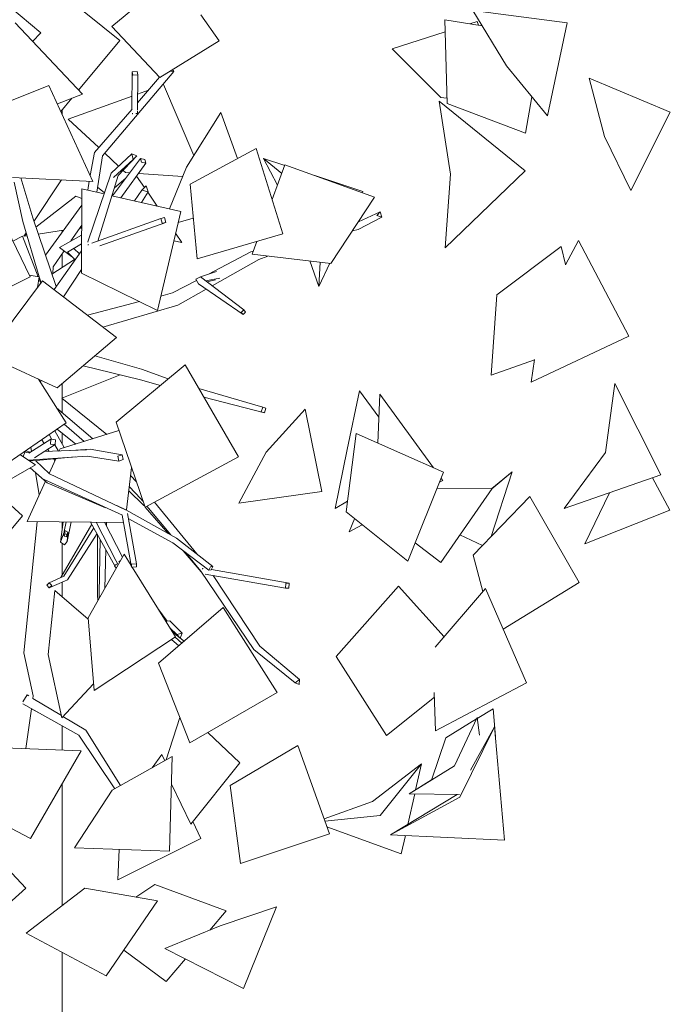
# Model space of a CAD drawing. Header units: millimetres. Extents: x -2624 to 101766, y -16 to 109490.
# Tile 15 of 151: x 99924 to 101721, y 37072 to 39790. Entities that reach past the tile are written whole.
import ezdxf

# ---------------------------------------------------------------- set-up
doc = ezdxf.new("R2010")
doc.units = ezdxf.units.MM
doc.header["$MEASUREMENT"] = 0
doc.layers.add('L1', color=7, linetype='Continuous')
doc.layers.add('Nouveau_VRD _ Végétation.VRD', color=7, linetype='Continuous')

# ---------------------------------------------------------------- blocks, each defined once
blk = doc.blocks.new('Élément de coupe_26')
at = {"layer": 'L1', "color": 7, "linetype": 'Continuous', "lineweight": 15}
for p, q in [((100041.3, 39529.5), (100041.3, 39541.3)), ((100041.3, 39203.7), (100041.3, 39208.5)), ((100041.3, 39106.3), (100041.3, 39143.9)), ((100041.3, 38745.2), (100041.3, 38785.3)), ((100041.3, 38706), (100041.3, 38744.9)), ((100041.3, 38619.4), (100041.3, 38648.6)), ((100041.3, 38384.1), (100041.3, 38403.7)), ((100041.3, 38255.4), (100041.3, 38344.5)), ((100041.3, 38197.2), (100041.3, 38237.3)), ((100041.3, 37773.7), (100041.3, 37840.4)), ((100041.3, 37344.2), (100041.3, 37680.5)), ((100041.3, 36904.3), (100041.3, 37215.4))]:
    blk.add_line(p, q, dxfattribs=at)
blk = doc.blocks.new('Élément de coupe_1479')
at = {"layer": 'Nouveau_VRD _ Végétation.VRD', "color": 7, "linetype": 'Continuous', "lineweight": 15}
for p, q in [((100348.1, 39912), (100178.9, 39771.6)), ((100200.4, 39733.1), (100001, 39894.2)), ((99982.3, 39754.1), (99854.3, 39861.8)), ((100424.7, 39803.5), (100474.9, 39732.5)), ((101175.9, 39815.9), (101435.8, 39781.5)), ((101175.9, 39815.9), (101268.1, 39662.8)), ((99911.5, 39781.6), (100097.3, 39585)), ((101201.3, 39773.7), (101098.5, 39789.8)), ((101098.5, 39789.8), (101104.5, 39558.9)), ((101167, 39779.1), (101187.1, 39785.6)), ((101187.1, 39785.6), (101191.1, 39775.3)), ((101435.8, 39781.5), (101381.8, 39524.9)), ((99982.3, 39754.1), (99959.8, 39730.5)), ((100178.9, 39771.6), (100310.9, 39631.1)), ((100953.1, 39709.7), (101099.3, 39757.1)), ((100200.4, 39733.1), (100086.8, 39596.1)), ((100474.9, 39732.5), (100310.9, 39631.1)), ((100953.1, 39709.7), (101087.2, 39575.6)), ((100153.1, 39414.3), (100349.7, 39647.7)), ((100234.3, 39543.4), (100235, 39646.7)), ((100248.5, 39647.7), (100235, 39646.7)), ((100235, 39646.7), (100236.6, 39637)), ((100250.1, 39638.1), (100248.5, 39647.7)), ((100340.4, 39649.3), (100341.3, 39648.1)), ((100341.3, 39648.1), (100349.7, 39647.7)), ((100349.7, 39647.7), (100345.9, 39652.8)), ((101381.8, 39524.9), (101268.1, 39662.8)), ((100236.6, 39637), (100250.1, 39638.1)), ((100249.4, 39541.8), (100250.1, 39638.1)), ((100249.6, 39561), (100310.6, 39631.4)), ((101497.1, 39629.1), (101720.7, 39535.4)), ((101497.1, 39629.1), (101539.3, 39468.3)), ((99768.4, 39513.3), (100004.8, 39609.1)), ((100004.8, 39609.1), (100126.5, 39344)), ((100249.7, 39585.1), (100279.9, 39596)), ((100317.6, 39609.7), (100321.8, 39611.2)), ((100321.8, 39611.2), (100405.2, 39415.2)), ((100097.3, 39585), (100028.4, 39557.7)), ((100068, 39573.4), (100037.8, 39537.1)), ((100058.3, 39515.6), (100234.5, 39579.5)), ((101082.8, 39565.9), (101319.6, 39372.7)), ((101082.8, 39565.9), (101114.1, 39364.2)), ((101104.1, 39573.8), (101087.2, 39575.6)), ((101320.6, 39477.2), (101104.5, 39558.9)), ((101338.7, 39577.2), (101320.6, 39477.2)), ((100130.6, 39423.8), (100234.5, 39543.7)), ((100235.6, 39532.3), (100235.8, 39530.6)), ((100235.8, 39530.6), (100237.1, 39530.7)), ((100244.7, 39531.4), (100249.3, 39531.7)), ((100249.3, 39531.7), (100249.4, 39539)), ((100480.1, 39534.4), (100385.2, 39383.2)), ((100480.1, 39534.4), (100526.1, 39407.1)), ((101720.7, 39535.4), (101612, 39318.7)), ((100058.3, 39515.6), (100142.4, 39437.3)), ((101612, 39318.7), (101539.3, 39468.3)), ((100119.2, 39360.1), (100130.6, 39423.8)), ((100577.5, 39434.7), (100394.8, 39336.6)), ((100651.2, 39199.1), (100577.5, 39434.7)), ((100137.4, 39314.1), (100153.1, 39414.3)), ((100159.2, 39421.6), (100197.5, 39386)), ((100177.1, 39366.8), (100233.5, 39419.6)), ((100180.8, 39304), (100257.6, 39407.1)), ((100183.5, 39355.1), (100237.9, 39404.8)), ((100196.5, 39360.1), (100248.1, 39414.7)), ((100233.5, 39419.6), (100237.9, 39404.8)), ((100248.1, 39414.7), (100233.5, 39419.6)), ((100237.9, 39404.8), (100248.1, 39414.7)), ((100269.6, 39404.5), (100257.6, 39407.1)), ((100257.6, 39407.1), (100260.7, 39396.8)), ((100260.7, 39396.8), (100272.6, 39394.2)), ((100272.6, 39394.2), (100269.6, 39404.5)), ((100597.9, 39407.3), (100656.1, 39387.9)), ((100636.1, 39333.2), (100597.9, 39407.3)), ((100597.9, 39407.3), (100647.8, 39365.3)), ((100203.9, 39298.7), (100272.6, 39394.2)), ((100210, 39374.4), (100216.3, 39368.5)), ((100228.3, 39367.7), (100216.3, 39368.5)), ((100337.7, 39267.7), (100385.2, 39383.2)), ((100656.8, 39389.9), (100621.6, 39293.7)), ((100656.8, 39389.9), (100904.1, 39300.4)), ((101319.6, 39372.7), (101099.5, 39160.6)), ((100126.5, 39344), (99904, 39355.1)), ((99932.8, 39232.9), (99908.7, 39341.9)), ((99960.3, 39243.2), (99927.7, 39353.9)), ((99963.6, 39233.6), (100040.1, 39348.3)), ((100112, 39320), (100116.4, 39344.5)), ((100112.6, 39177), (100177.1, 39366.8)), ((100139.9, 39179.1), (100196.5, 39360.1)), ((100185.7, 39325.7), (100217.3, 39353)), ((100247.1, 39358.7), (100268.7, 39327.1)), ((100374.5, 39357.3), (100252.3, 39366)), ((100739.4, 39360), (100872.1, 39315.6)), ((101099.5, 39160.6), (101114.1, 39364.2)), ((100096, 39323.7), (100094.7, 39090.1)), ((100157.6, 39309.4), (100096, 39323.7)), ((100139.5, 39327.9), (100158.6, 39312.3)), ((100241.3, 39290), (100261.7, 39320)), ((100260.2, 39285.6), (100278.6, 39315.3)), ((100273.3, 39331.6), (100261.7, 39320)), ((100261.7, 39320), (100278.6, 39315.3)), ((100278.6, 39315.3), (100273.3, 39331.6)), ((100277.7, 39313.9), (100303.9, 39275.5)), ((100414.3, 39130.1), (100394.8, 39336.6)), ((100872.1, 39315.6), (100870.6, 39312.5)), ((99843.3, 39306.7), (99953.1, 39080.4)), ((99968.9, 39217.9), (100079.1, 39303)), ((100095.9, 39296.7), (100079.1, 39303)), ((100368.9, 39260.4), (100179.1, 39304.4)), ((100904.1, 39300.4), (100783.8, 39117.6)), ((99995.2, 39140.6), (100095.8, 39278.1)), ((100368.9, 39260.4), (100304.8, 38987.8)), ((100859.4, 39232.4), (100919.2, 39259.9)), ((100919.2, 39259.9), (100910.7, 39249.4)), ((100924.2, 39245.1), (100919.2, 39259.9)), ((99978.2, 39080.4), (99932.8, 39232.9)), ((100024.9, 39053.6), (99960.3, 39243.2)), ((100123.4, 39173.2), (100313.9, 39241.5)), ((100323.7, 39243.8), (100313.9, 39241.5)), ((100313.9, 39241.5), (100317.8, 39228.4)), ((100327.5, 39230.8), (100323.7, 39243.8)), ((100403.7, 39242.3), (100361.8, 39230.5)), ((100858.8, 39211.5), (100924.2, 39245.1)), ((100910.7, 39249.4), (100924.2, 39245.1)), ((100045.3, 39209.1), (99975.5, 39198.5)), ((100065.7, 39179.4), (100095.5, 39222.7)), ((100090, 39214.7), (100095.4, 39214.4)), ((100092, 39216.2), (100090.9, 39216.1)), ((100092, 39216.2), (100095.4, 39216.7)), ((100145.9, 39165.7), (100327.5, 39230.8)), ((100317.8, 39228.4), (100327.5, 39230.8)), ((100843, 39207.5), (100858.8, 39211.5)), ((99931.7, 39192.6), (99905.2, 39179.1)), ((99931.7, 39192.6), (99975.6, 39080.8)), ((99936.2, 39192.5), (99942.2, 39201.5)), ((99936.2, 39192.5), (99943.2, 39198)), ((99944.4, 39193.8), (99936.2, 39192.5)), ((100057.3, 39174.7), (100095.3, 39195.9)), ((100372.2, 39175.5), (100350, 39180.1)), ((100354.9, 39200.9), (100372.2, 39175.5)), ((100651.2, 39199.1), (100414.3, 39130.1)), ((100579.4, 39178.2), (100566.5, 39142.9)), ((101466.9, 39180.6), (101431.4, 39113.7)), ((101466.9, 39180.6), (101605.8, 38916.9)), ((100016.8, 39108.2), (100047.1, 39152.3)), ((100019.1, 39045.5), (100095.1, 39152.4)), ((100057.3, 39174.7), (100034.6, 39161.6)), ((100067.8, 39136.9), (100034.6, 39161.6)), ((100056.4, 39148.9), (100095.2, 39171.3)), ((100089.2, 39144.1), (100073.8, 39158.9)), ((100093.1, 39149.6), (100095.1, 39153.5)), ((100112.2, 39176.5), (100112.6, 39177)), ((100113.1, 39169.5), (100114.5, 39170)), ((100113.1, 39169.5), (100113.6, 39167.6)), ((100562.6, 39149.1), (100569.6, 39151.3)), ((101419.6, 39164.1), (101241.8, 39030.9)), ((101431.6, 39114.1), (101419.6, 39164.1)), ((100013.1, 39088.2), (100075.9, 39128.5)), ((100077.2, 39127.2), (100056.4, 39148.9)), ((100445.4, 39087.9), (100562.6, 39149.1)), ((100455.9, 39055.6), (100584.2, 39127.9)), ((100566.5, 39142.9), (100783.8, 39117.6)), ((100584.2, 39127.9), (100609.7, 39137.9)), ((100725.4, 39124.4), (100750.4, 39053.4)), ((100015.9, 39090), (100016.8, 39108.2)), ((100045.4, 39025.2), (100094.8, 39101)), ((100750.4, 39053.4), (100754.3, 39121)), ((100780.3, 39118), (100750.4, 39053.4)), ((99987.7, 39069.6), (99832.4, 38864.3)), ((99953.1, 39080.4), (99867.6, 39038.2)), ((99950.9, 39084.8), (99978.3, 39080.4)), ((99978.3, 39080.4), (99973.6, 39051)), ((99977.6, 39075.9), (99982.7, 39063)), ((99983.2, 39063.6), (99978.3, 39080.1)), ((99987.7, 39069.6), (100191.7, 38912.7)), ((100304.8, 38987.8), (100094.7, 39090.1)), ((100345.8, 39035.8), (100412.6, 39070.7)), ((100423.1, 39080.7), (100410.8, 39074)), ((100410.8, 39074), (100417.6, 39061.4)), ((100467.8, 39095), (100423.1, 39080.7)), ((100423.1, 39080.7), (100543, 38989.1)), ((100476.8, 39077), (100437.6, 39069.6)), ((100461.7, 39071.3), (100441.4, 39066.7)), ((100461.7, 39071.3), (100465, 39072.4)), ((99980.9, 39067.5), (99981.8, 39068.2)), ((100024.8, 39054), (100025.6, 39054.6)), ((100361.2, 39002.3), (100439.4, 39046.3)), ((100417.6, 39061.4), (100541, 38976)), ((100314.1, 39027.4), (100345.8, 39035.8)), ((101226.2, 38809.2), (101241.8, 39030.9)), ((100111.7, 38974.2), (100255.2, 39011.9)), ((100153.9, 38941.7), (100361.2, 39002.3)), ((100543, 38989.1), (100535.9, 38982.2)), ((100548.1, 38982.9), (100543, 38989.1)), ((100535.9, 38982.2), (100541, 38976)), ((100541, 38976), (100548.1, 38982.9)), ((100191.7, 38912.7), (100027.5, 38773.6)), ((101605.8, 38916.9), (101336.3, 38789.4)), ((99832.4, 38864.3), (100027.5, 38773.6)), ((100132.1, 38862.2), (100260.3, 38825.1)), ((101346.1, 38851.2), (101226.2, 38809.2)), ((101336.3, 38789.4), (101346.2, 38851.9)), ((100099.9, 38834.9), (100258.3, 38796.1)), ((100381.3, 38837.4), (100190.3, 38679.2)), ((100260.3, 38825.1), (100334.7, 38798.8)), ((100528.7, 38583.6), (100381.3, 38837.4)), ((99976.2, 38797.5), (100052.9, 38676.9)), ((100041.1, 38745.1), (100202, 38809.9)), ((99981.4, 38789.2), (99983.5, 38794.1)), ((100258.3, 38796.1), (100313, 38780.8)), ((100419.2, 38772.2), (100595.5, 38720.9)), ((101567.4, 38785.5), (101542, 38595.3)), ((101567.4, 38785.5), (101694.4, 38533.7)), ((100164.9, 38645.4), (100041.1, 38745.1)), ((100433, 38748.4), (100599.9, 38704.6)), ((100862.8, 38765.8), (100828.5, 38603.5)), ((100862.8, 38765.8), (100916.1, 38692.7)), ((100918.9, 38756.3), (100912.9, 38620.9)), ((100918.9, 38756.3), (101066.8, 38552.9)), ((100026.1, 38719.1), (100126.3, 38633.3)), ((100595.5, 38720.9), (100591.4, 38707.6)), ((100604, 38717.9), (100595.5, 38720.9)), ((100599.9, 38704.6), (100604, 38717.9)), ((100591.4, 38707.6), (100599.9, 38704.6)), ((100712.5, 38715), (100604.9, 38596.3)), ((100712.5, 38715), (100758.8, 38487.7)), ((99864.9, 38548.5), (100052.9, 38676.9)), ((100047.5, 38673.2), (100102.5, 38625.9)), ((100270.3, 38444.3), (100190.3, 38679.2)), ((100005.8, 38644.7), (100013.2, 38631.6)), ((100021, 38655.1), (100047.5, 38608.7)), ((100027.4, 38659.5), (100079.4, 38618.7)), ((100198.2, 38655.8), (100036.1, 38605.1)), ((100852.9, 38647.4), (100825.3, 38431.2)), ((101094.7, 38540.6), (100852.9, 38647.4)), ((99949.2, 38593.2), (100010.3, 38632)), ((99954.9, 38610), (99957, 38598.2)), ((99965.3, 38580.9), (100022.5, 38617.1)), ((99985.2, 38630.7), (99991.8, 38620.2)), ((100010.3, 38632), (100009.5, 38618.7)), ((100009.5, 38618.7), (100022.5, 38617.1)), ((100023.3, 38630.4), (100010.3, 38632)), ((100021.7, 38616.6), (100031.4, 38599.4)), ((100022.5, 38617.1), (100023.3, 38630.4)), ((99968, 38561.6), (99925, 38589.5)), ((99933.9, 38583.8), (99939.4, 38599.4)), ((99938.8, 38597.6), (99944.4, 38595.7)), ((99940.6, 38600.2), (99954.3, 38596.4)), ((99944.4, 38595.7), (99953.8, 38596.1)), ((99948, 38574.6), (100110.7, 38585.4)), ((99960.7, 38572.4), (100077.8, 38583.2)), ((99991.9, 38597.7), (100108.8, 38602.7)), ((100001.9, 38604), (100005.5, 38598.3)), ((100033.5, 38599.5), (100036.1, 38605.1)), ((100065.8, 38600.8), (100119, 38604.5)), ((100110.7, 38585.4), (100198.1, 38571.8)), ((100119, 38604.5), (100207, 38588.9)), ((100207, 38588.9), (100195.5, 38585.2)), ((100195.5, 38585.2), (100198.1, 38571.8)), ((100209.6, 38575.6), (100207, 38588.9)), ((100528.7, 38583.6), (100270.3, 38444.3)), ((100529.1, 38455.1), (100604.9, 38596.3)), ((100795.8, 38440.8), (100828.5, 38603.5)), ((101427.9, 38441), (101542, 38595.3)), ((99968, 38561.6), (99876.5, 38508.6)), ((99949.9, 38573.4), (99960.7, 38572.4)), ((99953, 38552.9), (100000.1, 38511.9)), ((99968.1, 38573), (100006.6, 38536.4)), ((100005.3, 38537.7), (100023.8, 38578.2)), ((100018.4, 38577.7), (100021.4, 38572.9)), ((100198.1, 38571.8), (100209.6, 38575.6)), ((100219.1, 38436.6), (100232.8, 38554.1)), ((99967.5, 38540.3), (99978.5, 38478.9)), ((100006.6, 38536.4), (100216.5, 38437.3)), ((100230.2, 38531.5), (100246.5, 38514.2)), ((101094.7, 38540.6), (100995.8, 38295.4)), ((101284.1, 38541.9), (101226.5, 38363.5)), ((101284.1, 38541.9), (101227.5, 38494.8)), ((101228.3, 38496.2), (101284.1, 38541.9)), ((101694.4, 38533.7), (101427.9, 38441)), ((101671.5, 38525.7), (101719.6, 38436)), ((99944.6, 38404.5), (99995.4, 38516)), ((99991.7, 38520.6), (100208.2, 38422)), ((100000.1, 38511.9), (100161.6, 38442.6)), ((100226.7, 38501.5), (100258.8, 38467.8)), ((101092.2, 38517.9), (101083.6, 38513.2)), ((101087.9, 38523.8), (101092.2, 38517.9)), ((100225.3, 38489.8), (100266.5, 38450.2)), ((100758.8, 38487.7), (100529.1, 38455.1)), ((101228.4, 38496.2), (101077.2, 38497.2)), ((101228.4, 38496.2), (101086.8, 38291.8)), ((101333.1, 38474), (101176.4, 38311.5)), ((101468.9, 38236.5), (101333.1, 38474)), ((101484.4, 38343.5), (101552.8, 38484.4)), ((99889.5, 38459.1), (99932.2, 38420.4)), ((100192.4, 38448.7), (100217.7, 38437.4)), ((100258.8, 38467.8), (100264.7, 38460.7)), ((100266.5, 38450.2), (100269.4, 38446.9)), ((100271.2, 38444.8), (100334.1, 38372)), ((100275.8, 38447.3), (100341.7, 38367.7)), ((100296.7, 38458.5), (100413.3, 38315.2)), ((100829, 38460.5), (100795.8, 38440.8)), ((99932.2, 38420.4), (99792.6, 38253.4)), ((100207, 38422.5), (100232.9, 38278.3)), ((100217.7, 38437.4), (100357.1, 38359)), ((100221.7, 38426.9), (100246.6, 38288.1)), ((100995.8, 38295.4), (100825.3, 38431.2)), ((101719.6, 38436), (101484.4, 38343.5)), ((99972.9, 38404.3), (99935.7, 38041.9)), ((100210.7, 38402.2), (99944.6, 38404.5)), ((100043.9, 38403.7), (100036.6, 38347.3)), ((100123.3, 38397.5), (100038.2, 38250)), ((100052.2, 38403.6), (100047.5, 38376.8)), ((100066.2, 38403.5), (100055, 38349.5)), ((100120.2, 38403), (100187, 38282.5)), ((100135.5, 38402.9), (100189.7, 38297.5)), ((100158.2, 38402.7), (100207.9, 38306)), ((100164.2, 38402.6), (100163.9, 38391.6)), ((100224.1, 38413.3), (100347, 38345.6)), ((100833.7, 38376.2), (100848.9, 38412.4)), ((100869.6, 38395.9), (100833.7, 38376.2)), ((100036.6, 38347.3), (100044.9, 38371.2)), ((100048.8, 38379.6), (100044.9, 38371.2)), ((100044.9, 38371.2), (100046.8, 38364.2)), ((100128.7, 38387.7), (100046.5, 38253.7)), ((100048.5, 38370.5), (100046.8, 38364.2)), ((100046.8, 38364.2), (100053.1, 38362.5)), ((100048.8, 38379.6), (100048.5, 38370.5)), ((100054.8, 38368.8), (100048.5, 38370.5)), ((100057.3, 38375.7), (100048.8, 38379.6)), ((100053.1, 38362.5), (100054.8, 38368.8)), ((100057.3, 38375.7), (100054.8, 38368.8)), ((100055, 38349.5), (100057.3, 38375.7)), ((100137.8, 38371.3), (100056.3, 38244.2)), ((100139.5, 38368.1), (100139.4, 38203.5)), ((101202.4, 38338.4), (101139.8, 38368.3)), ((100036.6, 38347.3), (100047.7, 38340.7)), ((100047.7, 38340.7), (100055, 38349.5)), ((100146.6, 38355.4), (100143.8, 38206.8)), ((100347, 38345.6), (100446.9, 38270.1)), ((100357.1, 38359), (100457.8, 38280.5)), ((101086.8, 38291.8), (101016, 38345.5)), ((100212.7, 38314.4), (100113.5, 38139.2)), ((100162.1, 38327.5), (100159.1, 38219.7)), ((100212.7, 38314.4), (100232.1, 38283.1)), ((100375.3, 38324.2), (100425.8, 38265.7)), ((100381.7, 38319.4), (100424.2, 38268.1)), ((101203.5, 38211.9), (101176.4, 38311.5)), ((100191.6, 38287), (100186.5, 38282)), ((100186.5, 38282), (100191, 38276.2)), ((100189.7, 38297.5), (100196.4, 38285.6)), ((100199.8, 38295.2), (100197.9, 38293.3)), ((100201.9, 38295.3), (100199.8, 38295.2)), ((100199.8, 38295.2), (100200.9, 38293.7)), ((100233.2, 38286.8), (100232.9, 38278.3)), ((100246.6, 38288.1), (100233.2, 38286.8)), ((100246.4, 38279.6), (100246.6, 38288.1)), ((100457.8, 38280.5), (100451.3, 38279.4)), ((100453.4, 38271.2), (100457.8, 38280.5)), ((100046.5, 38253.7), (100006, 38235.6)), ((100189.1, 38278.7), (100190.6, 38275.9)), ((100232.9, 38278.3), (100246.4, 38279.6)), ((100235, 38278.5), (100354.4, 38086.1)), ((100424.2, 38268.1), (100570.9, 38051.5)), ((100428.4, 38261.9), (100428.3, 38261.2)), ((100428.3, 38261.2), (100428.9, 38261.1)), ((100429.3, 38274.6), (100429.2, 38273.2)), ((100430.7, 38274.7), (100429.3, 38274.6)), ((100436.1, 38259.8), (100658.2, 38220.3)), ((100451.3, 38279.4), (100446.9, 38270.1)), ((100446.9, 38270.1), (100453.4, 38271.2)), ((100454.1, 38272.5), (100667.9, 38234.4)), ((100458.3, 38255.8), (100587.1, 38060.9)), ((100006, 38235.6), (99999.1, 38228.9)), ((99999.1, 38228.9), (100005.8, 38221.5)), ((100047.8, 38240.1), (100005.8, 38221.5)), ((100005.8, 38221.5), (100012.8, 38228.2)), ((100012.8, 38228.2), (100006, 38235.6)), ((100047.8, 38240.1), (100056.3, 38244.2)), ((100659.2, 38233.7), (100658.2, 38220.3)), ((100667.9, 38234.4), (100659.2, 38233.7)), ((100667, 38221), (100667.9, 38234.4)), ((100970.1, 38226.3), (100798.1, 38032.5)), ((101096.4, 38086.6), (100970.1, 38226.3)), ((101468.9, 38236.5), (101258.8, 38107.9)), ((100021.2, 38214.4), (100003.3, 38037.2)), ((100021.2, 38214.4), (100113.8, 38135.4)), ((100139.4, 38203.5), (100139.8, 38185.6)), ((100143.8, 38206.8), (100143.8, 38192.7)), ((100658.2, 38220.3), (100667, 38221)), ((101210.3, 38219.9), (101071.5, 38057.4)), ((101210.3, 38219.9), (101323.2, 37959.5)), ((100305.6, 38164.6), (100331.2, 38129.6)), ((100486.1, 38167.8), (100307.3, 38013.3)), ((100634.9, 37932.9), (100486.1, 38167.8)), ((100129.9, 37938.5), (100113.5, 38139.2)), ((100327.5, 38129.4), (100339.3, 38130.1)), ((100339.3, 38130.1), (100372.6, 38096.5)), ((100338.7, 38111.4), (100358.3, 38092.6)), ((100344.7, 38101.7), (100367.7, 38082.3)), ((100372.6, 38096.5), (100358.3, 38092.6)), ((100358.3, 38092.6), (100367.7, 38082.3)), ((100367.7, 38082.3), (100372.6, 38096.5)), ((100354.4, 38086.1), (100129.9, 37938.5)), ((100343.6, 38079), (100363.5, 38061.8)), ((100353.9, 38085.8), (100372.1, 38069.3)), ((100367.9, 38082.9), (100377.6, 38074.1)), ((99935.7, 38041.9), (99961.6, 37923)), ((100040.7, 37863), (100003.3, 38037.2)), ((100570.9, 38051.5), (100685, 37959.4)), ((100587.1, 38060.9), (100697.2, 37968.9)), ((100394.2, 37793.6), (100307.3, 38013.3)), ((100937.4, 37814.1), (100798.1, 38032.5)), ((100128.4, 37956.5), (100040.7, 37863)), ((100697.2, 37968.9), (100685, 37959.4)), ((100685, 37959.4), (100696, 37955)), ((100696, 37955), (100697.2, 37968.9)), ((101323.2, 37959.5), (101072.1, 37827.1)), ((100634.9, 37932.9), (100394.2, 37793.6)), ((101072.1, 37827.1), (101068.9, 37932.5)), ((99944.6, 37925.9), (99933.4, 37907)), ((99933.4, 37901), (100087.5, 37814.5)), ((99949.2, 37923), (99944.6, 37925.9)), ((99961.6, 37923), (99960.6, 37915.9)), ((99960.6, 37916), (100039.4, 37868.8)), ((101069.3, 37920.2), (100937.4, 37814.1)), ((99956.7, 37887.9), (99941.5, 37777.7)), ((99956.7, 37887.4), (99978.9, 37875.5)), ((101231.6, 37887.8), (101187.8, 37860.8)), ((101231.6, 37887.8), (101238, 37810.7)), ((100043.7, 37866.2), (100106.8, 37828.5)), ((100366.6, 37863.3), (100328.7, 37746.3)), ((101185.6, 37859.5), (101100.5, 37807.1)), ((101187.5, 37863.4), (101124.7, 37730.4)), ((101182.6, 37853.1), (101187.5, 37863.4)), ((101187.5, 37863.4), (101193.6, 37814.8)), ((100106.8, 37828.5), (100203.1, 37676)), ((100443.6, 37822.2), (100531.7, 37738.5)), ((101235.6, 37838.3), (101139.4, 37643.4)), ((101169.4, 37718.5), (101235.6, 37838.3)), ((101235.6, 37838.3), (101262.9, 37524.9)), ((100087.5, 37814.5), (100186.9, 37666.9)), ((101061.1, 37690.8), (101100.5, 37807.1)), ((100094, 37771.5), (99881.7, 37780.2)), ((100094, 37771.5), (99954.1, 37529.8)), ((100692.7, 37786.1), (100505.8, 37675.6)), ((100779.3, 37542.4), (100692.7, 37786.1)), ((100345.3, 37755.6), (100179.7, 37662.9)), ((100316.9, 37761), (100289.8, 37724.5)), ((100316.9, 37761), (100324.7, 37744.1)), ((100345.3, 37755.6), (100337.5, 37494.1)), ((100531.7, 37738.5), (100396.6, 37568.9)), ((100898.9, 37631.5), (101033.9, 37736.1)), ((101033.9, 37736.1), (100919.9, 37593.2)), ((100999.8, 37652.6), (101124.7, 37730.4)), ((101033.9, 37736.1), (101017.6, 37663.9)), ((101061.3, 37691.4), (100999.8, 37652.6)), ((99954.1, 37529.8), (99706.8, 37659.6)), ((100076.1, 37503.8), (100179.7, 37662.9)), ((100396.6, 37568.9), (100343.1, 37679.3)), ((100534.1, 37460.4), (100505.8, 37675.6)), ((100898.9, 37631.5), (100764.6, 37583.6)), ((101131.8, 37650.7), (100948.6, 37539.3)), ((100948.6, 37539.3), (101139.4, 37643.4)), ((101015, 37652.5), (100996, 37568.1)), ((101138.2, 37651.4), (100999.8, 37652.6)), ((101131.8, 37650.7), (101132.3, 37651.5)), ((100402.4, 37576.2), (100424.1, 37529.3)), ((100766.9, 37577.1), (100919.9, 37593.2)), ((100977.8, 37487.3), (100772.4, 37561.6)), ((99941.4, 37392.6), (99804.2, 37538.4)), ((100424.1, 37529.3), (100195.4, 37415.8)), ((100779.3, 37542.4), (100534.1, 37460.4)), ((101262.9, 37524.9), (100948.6, 37539.3)), ((100989.1, 37537.5), (100977.8, 37487.3)), ((100337.5, 37494.1), (100076.1, 37503.8)), ((100195.4, 37415.8), (100198.6, 37499.2)), ((99775.9, 37242.7), (99941.4, 37392.6)), ((99942.6, 37267.9), (100103.9, 37392.5)), ((100304.6, 37357), (100103.9, 37392.5)), ((100244.8, 37367.6), (100297.6, 37402.6)), ((100494.5, 37330.1), (100297.6, 37402.6)), ((100163.4, 37150.4), (100304.6, 37357)), ((100449.5, 37276.8), (100494.5, 37330.1)), ((100633.2, 37340.7), (100477.5, 37288.3)), ((100633.2, 37340.7), (100542, 37115.3)), ((100325.5, 37226.1), (100477.5, 37288.3)), ((100163.4, 37150.4), (99942.6, 37267.9)), ((100329, 37134.4), (100211.6, 37220.9)), ((100542, 37115.3), (100325.5, 37226.1)), ((100329, 37134.4), (100382.1, 37197.1))]:
    blk.add_line(p, q, dxfattribs=at)

msp = doc.modelspace()

# ---------------------------------------------------------------- block references
at = {"layer": 'L1', "lineweight": 0}
msp.add_blockref('Élément de coupe_26', (0, 0), dxfattribs=at)
at = {"layer": 'Nouveau_VRD _ Végétation.VRD', "lineweight": 0}
msp.add_blockref('Élément de coupe_1479', (0, 0), dxfattribs=at)

doc.saveas('drawing.dxf')
